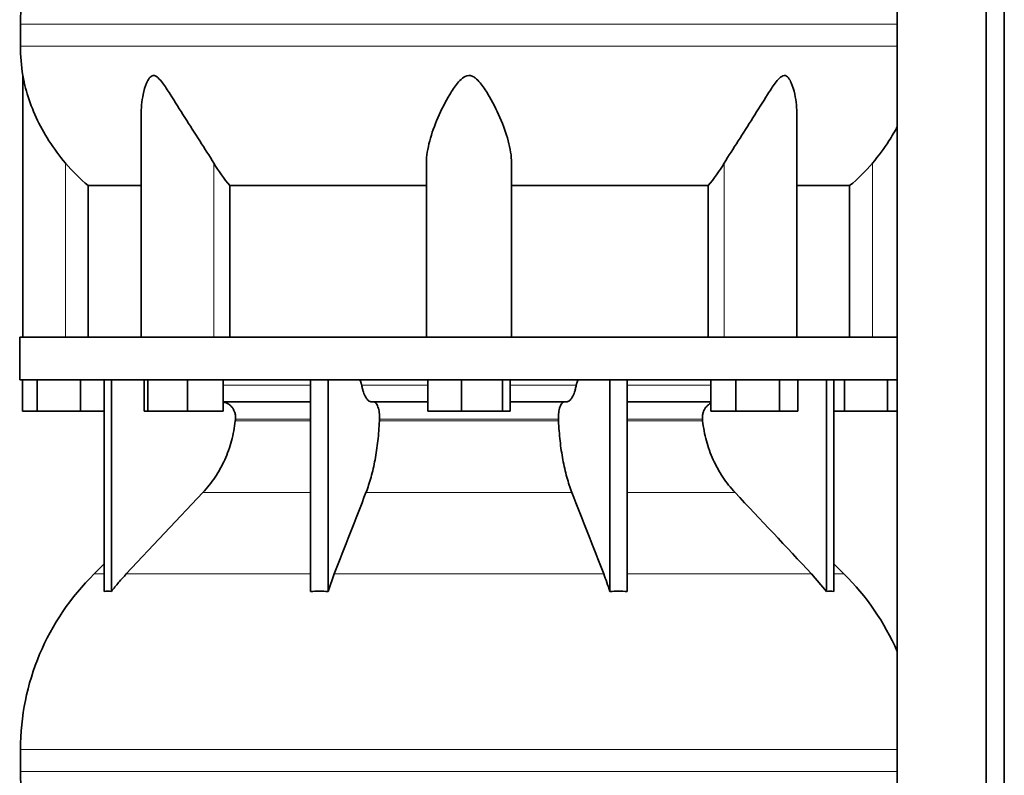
# Model space of a CAD drawing. Header units: millimetres. Extents: x 427 to 1319, y -2013 to 1724.
# Tile 21 of 30: x 943 to 1255, y 69 to 308. Entities that reach past the tile are written whole.
import ezdxf

# ---------------------------------------------------------------- set-up
doc = ezdxf.new("R2010")
doc.units = ezdxf.units.MM
doc.layers.add('MID_454-4', color=7, linetype='Continuous')
doc.layers.add('VSI454_DIFFUSORE', color=7, linetype='Continuous')

# ---------------------------------------------------------------- blocks, each defined once
blk = doc.blocks.new('SE3')
at = {"layer": 'MID_454-4', "color": 7, "linetype": 'Continuous', "lineweight": 35}
for p, q in [((1221.45, 930.48), (1221.45, -21.52)), ((1249.59, -21.52), (1249.59, 930.48)), ((1255.38, -21.52), (1255.38, 930.48)), ((1221.38, 297.35), (1221.38, 207.48)), ((1221.38, 193.98), (1221.38, 79.54))]:
    blk.add_line(p, q, dxfattribs=at)
at = {"layer": 'VSI454_DIFFUSORE', "color": 4, "linetype": 'Continuous', "lineweight": 9}
for p, q in [((943.33, 306.77), (1221.43, 306.77)), ((1221.43, 299.73), (943.33, 299.73)), ((957.59, 207.48), (957.59, 262.69)), ((1004.62, 207.48), (1004.62, 262.69)), ((1166.55, 207.48), (1166.55, 262.69)), ((1213.59, 207.48), (1213.59, 262.69)), ((1007.63, 192.21), (1035.36, 192.21)), ((1051.57, 192.21), (1072.57, 192.21)), ((1098.61, 192.21), (1119.6, 192.21)), ((1135.81, 192.21), (1162.29, 192.21)), ((1035.36, 181.48), (1011.53, 181.48)), ((1113.96, 181.48), (1057.21, 181.48)), ((1159.64, 181.48), (1135.81, 181.48)), ((1011.47, 180.92), (1035.36, 180.92)), ((1057.18, 180.92), (1113.99, 180.92)), ((1135.81, 180.92), (1159.7, 180.92)), ((1001.19, 158.22), (1035.36, 158.22)), ((1052.92, 158.22), (1118.25, 158.22)), ((1135.81, 158.22), (1169.98, 158.22)), ((969.88, 132.39), (966.66, 132.39)), ((976.89, 132.39), (1035.36, 132.39)), ((1042.86, 132.39), (1128.31, 132.39)), ((1135.81, 132.39), (1194.28, 132.39)), ((1201.3, 132.39), (1204.52, 132.39)), ((943.33, 76.77), (1221.43, 76.77)), ((1221.43, 69.73), (943.33, 69.73))]:
    blk.add_line(p, q, dxfattribs=at)
at = {"layer": 'VSI454_DIFFUSORE', "color": 7, "linetype": 'Continuous', "lineweight": 35}
for p, q in [((943.33, 306.77), (943.33, 299.73)), ((1221.39, 306.77), (1221.39, 299.73)), ((944.09, 290.46), (944.09, 207.48)), ((981.58, 277.76), (981.58, 207.48)), ((1189.6, 207.48), (1189.6, 277.78)), ((1072.09, 207.48), (1072.09, 262.69)), ((1099.09, 207.48), (1099.09, 262.69)), ((964.84, 255.54), (981.58, 255.54)), ((964.84, 207.48), (964.84, 255.54)), ((1009.75, 255.54), (1072.09, 255.54)), ((1009.75, 207.48), (1009.75, 255.54)), ((1099.09, 255.54), (1161.42, 255.54)), ((1161.42, 255.54), (1161.42, 207.48)), ((1189.6, 255.54), (1206.33, 255.54)), ((1206.33, 255.54), (1206.33, 207.48)), ((1221.44, 207.48), (943.09, 207.48)), ((943.09, 207.48), (943.09, 193.98)), ((1221.44, 207.48), (1221.44, 193.98)), ((1221.44, 193.98), (943.09, 193.98)), ((943.94, 183.98), (943.94, 193.98)), ((948.68, 183.98), (948.68, 193.98)), ((962.33, 183.98), (962.33, 193.98)), ((969.88, 126.86), (969.88, 193.98)), ((972.17, 126.86), (972.17, 193.98)), ((982.52, 183.98), (982.52, 193.98)), ((983.73, 183.98), (983.73, 193.98)), ((996.28, 183.98), (996.28, 193.98)), ((1007.63, 183.98), (1007.63, 193.98)), ((1035.36, 126.86), (1035.36, 193.98)), ((1040.9, 126.86), (1040.9, 193.98)), ((1072.57, 183.98), (1072.57, 193.98)), ((1083.18, 183.98), (1083.18, 193.98)), ((1096.2, 183.98), (1096.2, 193.98)), ((1098.61, 183.98), (1098.61, 193.98)), ((1130.27, 126.86), (1130.27, 193.98)), ((1135.81, 126.86), (1135.81, 193.98)), ((1162.29, 183.98), (1162.29, 193.98)), ((1170.24, 183.98), (1170.24, 193.98)), ((1184.04, 183.98), (1184.04, 193.98)), ((1189.9, 183.98), (1189.9, 193.98)), ((1199, 126.86), (1199, 193.98)), ((1201.3, 126.86), (1201.3, 193.98)), ((1204.68, 183.98), (1204.68, 193.98)), ((1218.33, 183.98), (1218.33, 193.98)), ((1035.36, 186.98), (1007.63, 186.98)), ((1072.57, 186.98), (1054.7, 186.98)), ((1116.47, 186.98), (1098.61, 186.98)), ((1162.29, 186.98), (1135.81, 186.98)), ((948.68, 183.98), (943.94, 183.98)), ((962.33, 183.98), (948.68, 183.98)), ((969.88, 183.98), (962.33, 183.98)), ((983.73, 183.98), (982.52, 183.98)), ((996.28, 183.98), (983.73, 183.98)), ((1007.63, 183.98), (996.28, 183.98)), ((1083.18, 183.98), (1072.57, 183.98)), ((1096.2, 183.98), (1083.18, 183.98)), ((1098.61, 183.98), (1096.2, 183.98)), ((1170.24, 183.98), (1162.29, 183.98)), ((1184.04, 183.98), (1170.24, 183.98)), ((1189.9, 183.98), (1184.04, 183.98)), ((1204.68, 183.98), (1201.3, 183.98)), ((1218.33, 183.98), (1204.68, 183.98)), ((1221.38, 183.98), (1218.33, 183.98)), ((1001.19, 158.22), (976.89, 132.39)), ((969.88, 135.56), (966.66, 132.39)), ((1204.52, 132.39), (1201.3, 135.56)), ((1040.9, 126.86), (1042.86, 132.39)), ((1194.28, 132.39), (1199, 126.86)), ((943.33, 76.77), (943.33, 69.73)), ((1221.39, 76.77), (1221.39, 69.73))]:
    blk.add_line(p, q, dxfattribs=at)
for centre, radius, start, end in [((1021.32, 306.77), 77.98, 134.5, 180), ((1000.75, 299.73), 57.42, 180, 189.2923), ((1021.32, 76.77), 77.98, 134.5, 180), ((1149.86, 76.77), 77.98, 23.4816, 45.5), ((1000.75, 69.73), 57.42, 180, 189.2923)]:
    blk.add_arc(centre, radius, start, end, dxfattribs=at)
for points, knots in [([(957.59, 262.69), (955.65, 264.97), (953.92, 267.32), (950.8, 272.18), (949.44, 274.68), (947.16, 279.64), (946.23, 282.14), (945.12, 285.85), (944.8, 287.07), (944.42, 288.75), (944.31, 289.29), (944.18, 289.95), (944.14, 290.14), (944.1, 290.39), (944.09, 290.46), (944.09, 290.46)], [0, 0, 0, 0, 0.125, 0.125, 0.25, 0.25, 0.375, 0.375, 0.4375, 0.4375, 0.46875, 0.46875, 0.484375, 0.484375, 0.4979292, 0.4979292, 0.4979292, 0.4979292]), ([(1004.62, 262.69), (1003.26, 264.97), (1001.75, 267.31), (998.63, 272.17), (997.03, 274.66), (993.89, 279.62), (992.35, 282.11), (989.99, 285.81), (989.2, 287.03), (987.94, 288.71), (987.5, 289.25), (986.78, 289.92), (986.53, 290.11), (986, 290.4), (985.73, 290.47), (984.94, 290.43), (984.5, 290.05), (983.82, 289.13), (983.55, 288.59), (982.84, 286.9), (982.51, 285.69), (981.79, 282.27), (981.58, 280), (981.58, 277.75)], [0, 0, 0, 0, 0.125, 0.125, 0.25, 0.25, 0.375, 0.375, 0.4375, 0.4375, 0.46875, 0.46875, 0.484375, 0.484375, 0.5, 0.5, 0.53125, 0.53125, 0.5625, 0.5625, 0.625, 0.625, 0.7380464, 0.7380464, 0.7380464, 0.7380464]), ([(1099.09, 262.69), (1099.09, 264.97), (1098.69, 267.31), (1097.39, 272.17), (1096.48, 274.66), (1094.32, 279.62), (1093.08, 282.11), (1090.85, 285.81), (1090.05, 287.03), (1088.65, 288.71), (1088.15, 289.25), (1087.25, 289.92), (1086.94, 290.11), (1086.24, 290.4), (1085.87, 290.47), (1084.75, 290.43), (1084.06, 290.05), (1082.91, 289.13), (1082.41, 288.59), (1081.02, 286.9), (1080.24, 285.69), (1078.05, 282.04), (1076.8, 279.52), (1074.66, 274.57), (1073.78, 272.14), (1072.49, 267.33), (1072.09, 264.95), (1072.09, 262.69)], [0, 0, 0, 0, 0.125, 0.125, 0.25, 0.25, 0.375, 0.375, 0.4375, 0.4375, 0.46875, 0.46875, 0.484375, 0.484375, 0.5, 0.5, 0.53125, 0.53125, 0.5625, 0.5625, 0.625, 0.625, 0.75, 0.75, 0.875, 0.875, 1, 1, 1, 1]), ([(1189.6, 277.77), (1189.6, 280.04), (1189.38, 282.32), (1188.63, 285.81), (1188.29, 287.03), (1187.56, 288.71), (1187.29, 289.25), (1186.75, 289.92), (1186.55, 290.11), (1186.1, 290.4), (1185.84, 290.47), (1185.05, 290.43), (1184.51, 290.05), (1183.57, 289.13), (1183.14, 288.59), (1181.88, 286.9), (1181.1, 285.69), (1178.78, 282.04), (1177.22, 279.52), (1174.09, 274.57), (1172.52, 272.14), (1169.44, 267.33), (1167.91, 264.95), (1166.55, 262.69)], [0.2605527, 0.2605527, 0.2605527, 0.2605527, 0.375, 0.375, 0.4375, 0.4375, 0.46875, 0.46875, 0.484375, 0.484375, 0.5, 0.5, 0.53125, 0.53125, 0.5625, 0.5625, 0.625, 0.625, 0.75, 0.75, 0.875, 0.875, 1, 1, 1, 1]), ([(1221.45, 274.29), (1220.64, 272.75), (1219.75, 271.21), (1217.25, 267.32), (1215.5, 264.95), (1213.59, 262.69)], [0.7963982, 0.7963982, 0.7963982, 0.7963982, 0.875, 0.875, 1, 1, 1, 1]), ([(1050.51, 193.98), (1050.56, 193.98), (1050.62, 193.97), (1050.73, 193.93), (1050.78, 193.9), (1050.94, 193.78), (1051.05, 193.66), (1051.24, 193.34), (1051.32, 193.15), (1051.43, 192.82), (1051.46, 192.71), (1051.52, 192.46), (1051.55, 192.34), (1051.57, 192.21)], [0, 0, 0, 0, 0.125, 0.125, 0.25, 0.25, 0.5, 0.5, 0.75, 0.75, 0.875, 0.875, 1, 1, 1, 1]), ([(1120.66, 193.98), (1120.61, 193.98), (1120.55, 193.97), (1120.44, 193.93), (1120.39, 193.9), (1120.23, 193.78), (1120.12, 193.66), (1119.94, 193.34), (1119.85, 193.15), (1119.74, 192.82), (1119.71, 192.71), (1119.65, 192.46), (1119.62, 192.34), (1119.6, 192.21)], [0, 0, 0, 0, 0.125, 0.125, 0.25, 0.25, 0.5, 0.5, 0.75, 0.75, 0.875, 0.875, 1, 1, 1, 1]), ([(1054.7, 186.98), (1054.37, 186.98), (1054.05, 187.1), (1053.58, 187.46), (1053.42, 187.61), (1053.13, 187.97), (1052.98, 188.17), (1052.57, 188.87), (1052.32, 189.42), (1052, 190.39), (1051.9, 190.73), (1051.72, 191.45), (1051.64, 191.82), (1051.57, 192.21)], [0, 0, 0, 0, 0.25, 0.25, 0.375, 0.375, 0.5, 0.5, 0.75, 0.75, 0.875, 0.875, 1, 1, 1, 1]), ([(1116.47, 186.98), (1116.8, 186.98), (1117.12, 187.1), (1117.59, 187.46), (1117.75, 187.61), (1118.05, 187.97), (1118.19, 188.17), (1118.61, 188.87), (1118.85, 189.42), (1119.18, 190.39), (1119.28, 190.73), (1119.45, 191.45), (1119.53, 191.82), (1119.6, 192.21)], [0, 0, 0, 0, 0.25, 0.25, 0.375, 0.375, 0.5, 0.5, 0.75, 0.75, 0.875, 0.875, 1, 1, 1, 1]), ([(1011.53, 181.48), (1011.56, 181.83), (1011.56, 182.18), (1011.49, 182.87), (1011.42, 183.21), (1011.22, 183.88), (1011.09, 184.19), (1010.76, 184.8), (1010.57, 185.08), (1010.25, 185.47), (1010.14, 185.59), (1009.9, 185.82), (1009.77, 185.93), (1009.38, 186.24), (1009.1, 186.41), (1008.66, 186.62), (1008.51, 186.69), (1008.2, 186.79), (1008.05, 186.84), (1007.81, 186.89), (1007.73, 186.91), (1007.64, 186.92)], [0, 0, 0, 0, 0.125, 0.125, 0.25, 0.25, 0.375, 0.375, 0.5, 0.5, 0.5625, 0.5625, 0.625, 0.625, 0.75, 0.75, 0.8125, 0.8125, 0.875, 0.875, 0.9073547, 0.9073547, 0.9073547, 0.9073547]), ([(1055.3, 186.98), (1055.37, 186.98), (1055.43, 186.97), (1055.57, 186.94), (1055.63, 186.91), (1055.83, 186.8), (1055.96, 186.69), (1056.2, 186.41), (1056.32, 186.24), (1056.53, 185.83), (1056.63, 185.59), (1056.81, 185.08), (1056.89, 184.79), (1057.03, 184.19), (1057.08, 183.87), (1057.16, 183.21), (1057.19, 182.87), (1057.22, 182.18), (1057.22, 181.83), (1057.21, 181.48)], [0, 0, 0, 0, 0.0625, 0.0625, 0.125, 0.125, 0.25, 0.25, 0.375, 0.375, 0.5, 0.5, 0.625, 0.625, 0.75, 0.75, 0.875, 0.875, 1, 1, 1, 1]), ([(1115.87, 186.98), (1115.8, 186.98), (1115.74, 186.97), (1115.6, 186.94), (1115.54, 186.91), (1115.34, 186.8), (1115.22, 186.69), (1114.97, 186.41), (1114.85, 186.24), (1114.64, 185.83), (1114.54, 185.59), (1114.36, 185.08), (1114.28, 184.79), (1114.15, 184.19), (1114.09, 183.87), (1114.01, 183.21), (1113.98, 182.87), (1113.95, 182.18), (1113.95, 181.83), (1113.96, 181.48)], [0, 0, 0, 0, 0.0625, 0.0625, 0.125, 0.125, 0.25, 0.25, 0.375, 0.375, 0.5, 0.5, 0.625, 0.625, 0.75, 0.75, 0.875, 0.875, 1, 1, 1, 1]), ([(1159.64, 181.48), (1159.61, 181.83), (1159.61, 182.18), (1159.68, 182.87), (1159.75, 183.21), (1159.95, 183.88), (1160.08, 184.19), (1160.41, 184.8), (1160.6, 185.08), (1160.92, 185.47), (1161.04, 185.59), (1161.28, 185.82), (1161.4, 185.93), (1161.77, 186.22), (1162.01, 186.37), (1162.27, 186.51)], [0, 0, 0, 0, 0.125, 0.125, 0.25, 0.25, 0.375, 0.375, 0.5, 0.5, 0.5625, 0.5625, 0.625, 0.625, 0.7365505, 0.7365505, 0.7365505, 0.7365505]), ([(1001.19, 158.22), (1002.62, 159.74), (1003.91, 161.37), (1006.22, 164.84), (1007.24, 166.68), (1009, 170.57), (1009.72, 172.57), (1010.84, 176.67), (1011.24, 178.77), (1011.47, 180.92)], [0, 0, 0, 0, 0.25, 0.25, 0.5, 0.5, 0.75, 0.75, 1, 1, 1, 1]), ([(1057.18, 180.92), (1057.09, 178.77), (1056.92, 176.67), (1056.57, 173.59), (1056.44, 172.58), (1056.14, 170.58), (1055.98, 169.59), (1055.43, 166.68), (1055.01, 164.84), (1054.29, 162.24), (1054.04, 161.4), (1053.5, 159.77), (1053.22, 158.98), (1052.92, 158.22)], [0, 0, 0, 0, 0.25, 0.25, 0.375, 0.375, 0.5, 0.5, 0.75, 0.75, 0.875, 0.875, 1, 1, 1, 1]), ([(1113.99, 180.92), (1114.09, 178.77), (1114.25, 176.67), (1114.6, 173.59), (1114.73, 172.58), (1115.03, 170.58), (1115.19, 169.59), (1115.74, 166.68), (1116.16, 164.84), (1116.88, 162.24), (1117.14, 161.4), (1117.67, 159.77), (1117.95, 158.98), (1118.25, 158.22)], [0, 0, 0, 0, 0.25, 0.25, 0.375, 0.375, 0.5, 0.5, 0.75, 0.75, 0.875, 0.875, 1, 1, 1, 1]), ([(1169.98, 158.22), (1168.55, 159.74), (1167.26, 161.37), (1164.95, 164.84), (1163.93, 166.68), (1162.17, 170.57), (1161.45, 172.57), (1160.33, 176.67), (1159.93, 178.77), (1159.7, 180.92)], [0, 0, 0, 0, 0.25, 0.25, 0.5, 0.5, 0.75, 0.75, 1, 1, 1, 1]), ([(976.89, 132.39), (976.07, 131.51), (975.26, 130.61), (973.68, 128.76), (972.92, 127.82), (972.17, 126.86)], [0, 0, 0, 0, 0.5, 0.5, 1, 1, 1, 1]), ([(1130.27, 126.86), (1129.96, 127.82), (1129.64, 128.76), (1128.99, 130.61), (1128.65, 131.51), (1128.31, 132.39)], [0, 0, 0, 0, 0.5, 0.5, 1, 1, 1, 1])]:
    blk.add_open_spline(points, degree=3, knots=knots, dxfattribs=at)
for points in [[(964.84, 255.54), (962.21, 257.71), (959.79, 260.09), (957.59, 262.69)], [(1009.75, 255.54), (1007.89, 257.71), (1006.18, 260.09), (1004.62, 262.69)], [(1166.55, 262.69), (1164.99, 260.09), (1163.28, 257.71), (1161.42, 255.54)], [(1213.59, 262.69), (1211.38, 260.09), (1208.96, 257.71), (1206.33, 255.54)], [(1011.47, 180.92), (1011.49, 181.11), (1011.51, 181.29), (1011.53, 181.48)], [(1057.21, 181.48), (1057.2, 181.29), (1057.19, 181.11), (1057.18, 180.92)], [(1113.96, 181.48), (1113.97, 181.29), (1113.98, 181.11), (1113.99, 180.92)], [(1159.7, 180.92), (1159.68, 181.11), (1159.66, 181.29), (1159.64, 181.48)], [(1042.86, 132.39), (1046.21, 141), (1049.57, 149.61), (1052.92, 158.22)], [(1128.31, 132.39), (1124.96, 141), (1121.6, 149.61), (1118.25, 158.22)], [(1169.98, 158.22), (1178.08, 149.61), (1186.18, 141), (1194.28, 132.39)], [(972.17, 126.86), (971.41, 126.92), (970.64, 126.92), (969.88, 126.86)], [(1035.36, 126.86), (1037.21, 126.92), (1039.06, 126.92), (1040.9, 126.86)], [(1135.81, 126.86), (1133.97, 126.92), (1132.11, 126.92), (1130.27, 126.86)], [(1199, 126.86), (1199.76, 126.92), (1200.53, 126.92), (1201.3, 126.86)]]:
    blk.add_open_spline(points, degree=3, dxfattribs=at)

msp = doc.modelspace()

# ---------------------------------------------------------------- block references
msp.add_blockref('SE3', (0, 0))

doc.saveas('drawing.dxf')
